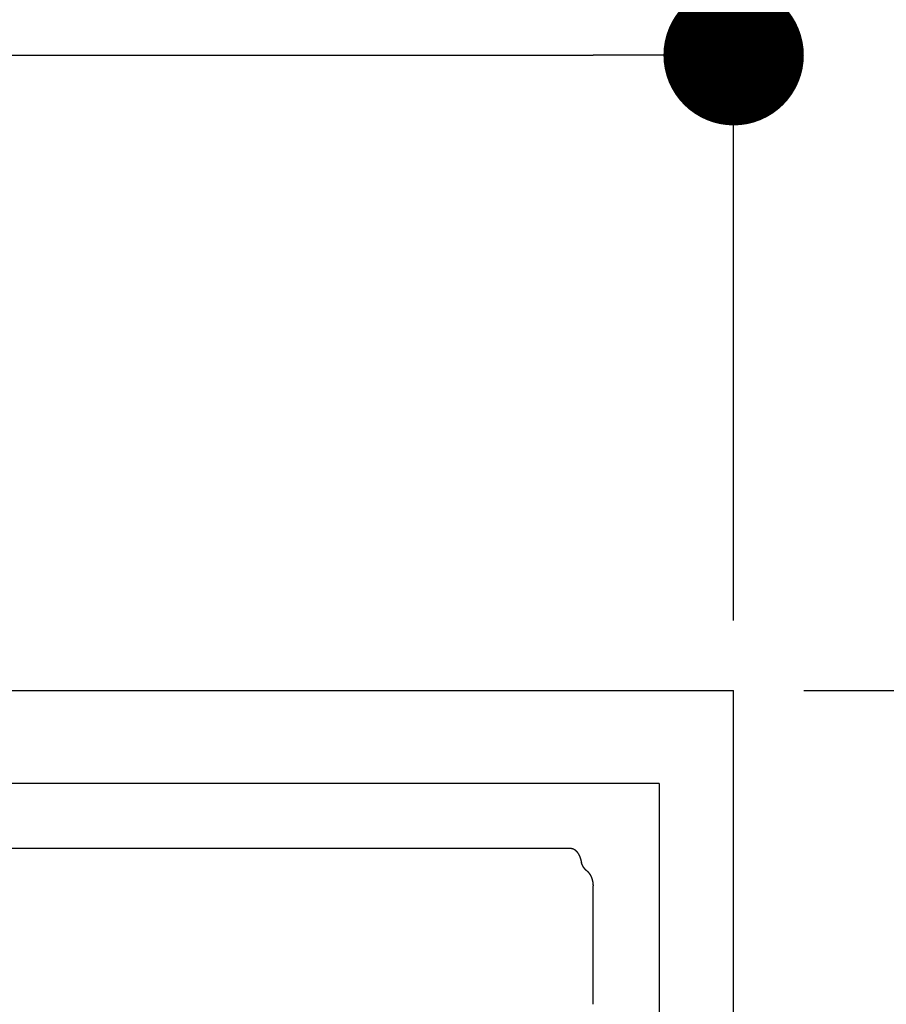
# Model space of a CAD drawing. Extents: x 715 to 7297, y 267 to 3409.
# Tile 65 of 67: x 6069 to 6316, y 2848 to 3128. Entities that reach past the tile are written whole.
import ezdxf

# ---------------------------------------------------------------- set-up
doc = ezdxf.new("R2010")
doc.units = 0
doc.layers.get('0').update_dxf_attribs({"linetype": 'CONTINUOUS'})
doc.layers.get('DEFPOINTS').update_dxf_attribs({"linetype": 'CONTINUOUS'})
doc.layers.add('4', color=3, linetype='CONTINUOUS')
doc.layers.add('5', color=3, linetype='CONTINUOUS')
doc.styles.get("Standard").update_dxf_attribs({"font": 'ISOCP.SHX'})
doc.dimstyles.get("Standard").update_dxf_attribs({"dimtxt": 2.5, "dimasz": 2.5, "dimexe": 1.25, "dimexo": 0.625, "dimtad": 1, "dimcen": 2.5, "dimazin": 3, "dimtfac": 1, "dimtmove": 0, "dimatfit": 3})

# ---------------------------------------------------------------- blocks, each defined once
blk = doc.blocks.new('*U18')
at = {"layer": '5', "color": 2}
blk.add_text('520', height=70, dxfattribs=at).set_placement((3599.25, 3337.67))
blk = doc.blocks.new('PUNKT')
at = {"layer": '4', "color": 0, "linetype": 'BYBLOCK'}
blk.add_line((-0.5, 0), (-1, 0), dxfattribs=at)
at = {"layer": '4', "color": 0, "linetype": 'BYBLOCK', "const_width": 0.5}
blk.add_lwpolyline([(-0.25, 0, 1), (0.25, 0, 1)], format="xyb", close=True, dxfattribs=at)
blk = doc.blocks.new('*D5')
at = {"layer": '5'}
for p, q in [((1072.73, 2957.27), (1072.73, 3347.3)), ((6272.78, 2957.27), (6272.78, 3347.3)), ((1112.73, 3307.3), (6232.78, 3307.3))]:
    blk.add_line(p, q, dxfattribs=at)
at = {"layer": 'DEFPOINTS', "color": 0}
for p in [(6272.78, 3307.3), (1072.73, 2937.27), (6272.78, 2937.27)]:
    blk.add_point(p, dxfattribs=at)
blk.add_blockref('*U18', (0, 0))
at = {"layer": '5', "xscale": 40, "yscale": 40, "zscale": 40, "rotation": 180}
blk.add_blockref('PUNKT', (1072.73, 3307.3), dxfattribs=at)
at = {"layer": '5', "xscale": 40, "yscale": 40, "zscale": 40}
blk.add_blockref('PUNKT', (6272.78, 3307.3), dxfattribs=at)
blk = doc.blocks.new('*U37')
at = {"layer": '5', "color": 2}
blk.add_text('150', height=70, dxfattribs=at).set_placement((5506.22, 3153.46))
blk = doc.blocks.new('*D7')
at = {"layer": '5'}
for p, q in [((4772.73, 3007.27), (4772.73, 3158.28)), ((6272.78, 2957.27), (6272.78, 3158.28)), ((4812.73, 3118.28), (6232.78, 3118.28))]:
    blk.add_line(p, q, dxfattribs=at)
at = {"layer": 'DEFPOINTS', "color": 0}
for p in [(6272.78, 3118.28), (4772.73, 2987.27), (6272.78, 2937.27)]:
    blk.add_point(p, dxfattribs=at)
blk.add_blockref('*U37', (0, 0))
at = {"layer": '5', "xscale": 40, "yscale": 40, "zscale": 40, "rotation": 180}
blk.add_blockref('PUNKT', (4772.73, 3118.28), dxfattribs=at)
at = {"layer": '5', "xscale": 40, "yscale": 40, "zscale": 40}
blk.add_blockref('PUNKT', (6272.78, 3118.28), dxfattribs=at)
blk = doc.blocks.new('*U14')
at = {"layer": '5', "color": 2}
blk.add_text('240', height=70, rotation=90, dxfattribs=at).set_placement((6502.54, 1561.13))
blk = doc.blocks.new('*D8')
at = {"layer": '5'}
for p, q in [((6271.5, 2837.27), (6572.55, 2837.27)), ((6532.55, 2797.27), (6532.55, 477.27)), ((6271.55, 437.27), (6572.55, 437.27))]:
    blk.add_line(p, q, dxfattribs=at)
at = {"layer": 'DEFPOINTS', "color": 0}
for p in [(6251.5, 2837.27), (6251.55, 437.27), (6532.55, 437.27)]:
    blk.add_point(p, dxfattribs=at)
blk.add_blockref('*U14', (0, 0))
at = {"layer": '5', "xscale": 40, "yscale": 40, "zscale": 40}
for p, rotation in [((6532.55, 2837.27), 90), ((6532.55, 437.27), 270)]:
    blk.add_blockref('PUNKT', p, dxfattribs=dict(at, rotation=rotation))
blk = doc.blocks.new('*U15')
at = {"layer": '5', "color": 2}
blk.add_text('260', height=70, rotation=90, dxfattribs=at).set_placement((6739.98, 1564.63))
blk = doc.blocks.new('*D9')
at = {"layer": '5'}
for p, q in [((6292.78, 2937.27), (6809.99, 2937.27)), ((6769.99, 377.27), (6769.99, 2897.27)), ((6292.78, 337.27), (6809.99, 337.27))]:
    blk.add_line(p, q, dxfattribs=at)
at = {"layer": 'DEFPOINTS', "color": 0}
for p in [(6272.78, 2937.27), (6769.99, 2937.27), (6272.78, 337.27)]:
    blk.add_point(p, dxfattribs=at)
blk.add_blockref('*U15', (0, 0))
at = {"layer": '5', "xscale": 40, "yscale": 40, "zscale": 40}
for p, rotation in [((6769.99, 2937.27), 90), ((6769.99, 337.27), 270)]:
    blk.add_blockref('PUNKT', p, dxfattribs=dict(at, rotation=rotation))

msp = doc.modelspace()

# ---------------------------------------------------------------- linework, layer by layer
for p, q in [((4772.73, 2937.271), (6272.775, 2937.271)), ((6272.775, 337.271), (6272.775, 2937.271)), ((6251.55, 2910.771), (4717.73, 2910.771)), ((6251.55, 2910.771), (6251.55, 363.771)), ((6226.567, 2892.271), (6017.518, 2892.271)), ((6232.722, 2847.881), (6232.722, 2881.611))]:
    msp.add_line(p, q)
for points in [[(6226.57, 2892.27, 0), (6226.57, 2892.27, 0), (6226.57, 2892.27, 0), (6226.58, 2892.27, 0), (6226.58, 2892.27, 0), (6226.59, 2892.27, 0), (6226.59, 2892.27, 0), (6226.59, 2892.27, 0), (6226.6, 2892.27, 0), (6226.6, 2892.27, 0), (6226.6, 2892.27, 0), (6226.61, 2892.27, 0), (6226.61, 2892.27, 0), (6226.62, 2892.27, 0), (6226.62, 2892.27, 0), (6226.62, 2892.27, 0), (6226.63, 2892.27, 0), (6226.63, 2892.27, 0), (6226.63, 2892.27, 0), (6226.64, 2892.27, 0), (6226.64, 2892.27, 0), (6226.65, 2892.27, 0), (6226.65, 2892.27, 0), (6226.65, 2892.27, 0), (6226.66, 2892.27, 0), (6226.66, 2892.27, 0), (6226.66, 2892.27, 0), (6226.67, 2892.27, 0), (6226.67, 2892.27, 0), (6226.67, 2892.27, 0), (6226.68, 2892.27, 0), (6226.68, 2892.27, 0), (6226.69, 2892.27, 0), (6226.69, 2892.27, 0), (6226.69, 2892.27, 0), (6226.7, 2892.27, 0), (6226.7, 2892.27, 0), (6226.7, 2892.27, 0), (6226.71, 2892.27, 0), (6226.71, 2892.26, 0), (6226.71, 2892.26, 0), (6226.72, 2892.26, 0), (6226.72, 2892.26, 0), (6226.73, 2892.26, 0), (6226.73, 2892.26, 0), (6226.73, 2892.26, 0), (6226.74, 2892.26, 0), (6226.74, 2892.26, 0), (6226.74, 2892.26, 0), (6226.75, 2892.26, 0), (6226.75, 2892.26, 0), (6226.75, 2892.26, 0), (6226.76, 2892.26, 0), (6226.76, 2892.26, 0), (6226.77, 2892.26, 0), (6226.77, 2892.26, 0), (6226.77, 2892.26, 0), (6226.78, 2892.26, 0), (6226.78, 2892.26, 0), (6226.78, 2892.26, 0), (6226.79, 2892.26, 0), (6226.79, 2892.26, 0), (6226.79, 2892.25, 0), (6226.8, 2892.25, 0), (6226.8, 2892.25, 0), (6226.81, 2892.25, 0), (6226.81, 2892.25, 0), (6226.81, 2892.25, 0), (6226.82, 2892.25, 0), (6226.82, 2892.25, 0), (6226.82, 2892.25, 0), (6226.83, 2892.25, 0), (6226.83, 2892.25, 0), (6226.83, 2892.25, 0), (6226.84, 2892.25, 0), (6226.84, 2892.25, 0), (6226.84, 2892.25, 0), (6226.85, 2892.25, 0), (6226.85, 2892.25, 0), (6226.85, 2892.24, 0), (6226.86, 2892.24, 0), (6226.86, 2892.24, 0), (6226.87, 2892.24, 0), (6226.87, 2892.24, 0), (6226.87, 2892.24, 0), (6226.88, 2892.24, 0), (6226.88, 2892.24, 0), (6226.88, 2892.24, 0), (6226.89, 2892.24, 0), (6226.89, 2892.24, 0), (6226.89, 2892.24, 0), (6226.9, 2892.24, 0), (6226.9, 2892.24, 0), (6226.9, 2892.23, 0), (6226.91, 2892.23, 0), (6226.91, 2892.23, 0), (6226.91, 2892.23, 0), (6226.92, 2892.23, 0), (6226.92, 2892.23, 0), (6226.92, 2892.23, 0), (6226.93, 2892.23, 0), (6226.93, 2892.23, 0), (6226.94, 2892.23, 0), (6226.94, 2892.23, 0), (6226.94, 2892.23, 0), (6226.95, 2892.22, 0), (6226.95, 2892.22, 0), (6226.95, 2892.22, 0), (6226.96, 2892.22, 0), (6226.96, 2892.22, 0), (6226.96, 2892.22, 0), (6226.97, 2892.22, 0), (6226.97, 2892.22, 0), (6226.97, 2892.22, 0), (6226.98, 2892.22, 0), (6226.98, 2892.22, 0), (6226.98, 2892.21, 0), (6226.99, 2892.21, 0), (6226.99, 2892.21, 0), (6226.99, 2892.21, 0), (6227, 2892.21, 0), (6227, 2892.21, 0), (6227, 2892.21, 0), (6227.01, 2892.21, 0), (6227.01, 2892.21, 0), (6227.01, 2892.21, 0), (6227.02, 2892.2, 0), (6227.02, 2892.2, 0), (6227.02, 2892.2, 0), (6227.03, 2892.2, 0), (6227.03, 2892.2, 0), (6227.03, 2892.2, 0), (6227.04, 2892.2, 0), (6227.04, 2892.2, 0), (6227.04, 2892.2, 0), (6227.05, 2892.19, 0), (6227.05, 2892.19, 0), (6227.05, 2892.19, 0), (6227.06, 2892.19, 0), (6227.06, 2892.19, 0), (6227.06, 2892.19, 0), (6227.07, 2892.19, 0), (6227.07, 2892.19, 0), (6227.07, 2892.19, 0), (6227.08, 2892.18, 0), (6227.08, 2892.18, 0), (6227.08, 2892.18, 0), (6227.09, 2892.18, 0), (6227.09, 2892.18, 0), (6227.09, 2892.18, 0), (6227.1, 2892.18, 0), (6227.1, 2892.18, 0), (6227.1, 2892.17, 0), (6227.11, 2892.17, 0), (6227.11, 2892.17, 0), (6227.11, 2892.17, 0), (6227.12, 2892.17, 0), (6227.12, 2892.17, 0), (6227.12, 2892.17, 0), (6227.13, 2892.17, 0), (6227.13, 2892.16, 0), (6227.13, 2892.16, 0), (6227.14, 2892.16, 0), (6227.14, 2892.16, 0), (6227.14, 2892.16, 0), (6227.15, 2892.16, 0), (6227.15, 2892.16, 0), (6227.15, 2892.15, 0), (6227.16, 2892.15, 0), (6227.16, 2892.15, 0), (6227.16, 2892.15, 0), (6227.17, 2892.15, 0), (6227.17, 2892.15, 0), (6227.17, 2892.15, 0), (6227.18, 2892.14, 0), (6227.18, 2892.14, 0), (6227.18, 2892.14, 0), (6227.19, 2892.14, 0), (6227.19, 2892.14, 0), (6227.19, 2892.14, 0), (6227.19, 2892.14, 0), (6227.2, 2892.13, 0), (6227.2, 2892.13, 0), (6227.2, 2892.13, 0), (6227.21, 2892.13, 0), (6227.21, 2892.13, 0), (6227.21, 2892.13, 0), (6227.22, 2892.12, 0), (6227.22, 2892.12, 0), (6227.22, 2892.12, 0), (6227.23, 2892.12, 0), (6227.23, 2892.12, 0)], [(6227.23, 2892.12, 0), (6227.24, 2892.11, 0), (6227.24, 2892.11, 0), (6227.25, 2892.11, 0), (6227.26, 2892.1, 0), (6227.27, 2892.1, 0), (6227.27, 2892.1, 0), (6227.28, 2892.09, 0), (6227.29, 2892.09, 0), (6227.3, 2892.08, 0), (6227.3, 2892.08, 0), (6227.31, 2892.08, 0), (6227.32, 2892.07, 0), (6227.33, 2892.07, 0), (6227.33, 2892.06, 0), (6227.34, 2892.06, 0), (6227.35, 2892.05, 0), (6227.36, 2892.05, 0), (6227.36, 2892.04, 0), (6227.37, 2892.04, 0), (6227.38, 2892.04, 0), (6227.39, 2892.03, 0), (6227.39, 2892.03, 0), (6227.4, 2892.02, 0), (6227.41, 2892.02, 0), (6227.41, 2892.01, 0), (6227.42, 2892.01, 0), (6227.43, 2892, 0), (6227.44, 2892, 0), (6227.44, 2891.99, 0), (6227.45, 2891.99, 0), (6227.46, 2891.98, 0), (6227.47, 2891.98, 0), (6227.47, 2891.97, 0), (6227.48, 2891.97, 0), (6227.49, 2891.96, 0), (6227.5, 2891.96, 0), (6227.5, 2891.95, 0), (6227.51, 2891.95, 0), (6227.52, 2891.94, 0), (6227.53, 2891.94, 0), (6227.53, 2891.93, 0), (6227.54, 2891.93, 0), (6227.55, 2891.92, 0), (6227.56, 2891.91, 0), (6227.56, 2891.91, 0), (6227.57, 2891.9, 0), (6227.58, 2891.9, 0), (6227.59, 2891.89, 0), (6227.59, 2891.89, 0), (6227.6, 2891.88, 0), (6227.61, 2891.87, 0), (6227.62, 2891.87, 0), (6227.62, 2891.86, 0), (6227.63, 2891.86, 0), (6227.64, 2891.85, 0), (6227.64, 2891.84, 0), (6227.65, 2891.84, 0), (6227.66, 2891.83, 0), (6227.67, 2891.83, 0), (6227.67, 2891.82, 0), (6227.68, 2891.81, 0), (6227.69, 2891.81, 0), (6227.7, 2891.8, 0), (6227.7, 2891.79, 0), (6227.71, 2891.79, 0), (6227.72, 2891.78, 0), (6227.73, 2891.77, 0), (6227.73, 2891.77, 0), (6227.74, 2891.76, 0), (6227.75, 2891.75, 0), (6227.76, 2891.75, 0), (6227.76, 2891.74, 0), (6227.77, 2891.73, 0), (6227.78, 2891.73, 0), (6227.78, 2891.72, 0), (6227.79, 2891.71, 0), (6227.8, 2891.71, 0), (6227.81, 2891.7, 0), (6227.81, 2891.69, 0), (6227.82, 2891.69, 0), (6227.83, 2891.68, 0), (6227.84, 2891.67, 0), (6227.84, 2891.66, 0), (6227.85, 2891.66, 0), (6227.86, 2891.65, 0), (6227.86, 2891.64, 0), (6227.87, 2891.63, 0), (6227.88, 2891.63, 0), (6227.89, 2891.62, 0), (6227.89, 2891.61, 0), (6227.9, 2891.61, 0), (6227.91, 2891.6, 0), (6227.92, 2891.59, 0), (6227.92, 2891.58, 0), (6227.93, 2891.57, 0), (6227.94, 2891.57, 0), (6227.94, 2891.56, 0), (6227.95, 2891.55, 0), (6227.96, 2891.54, 0), (6227.97, 2891.54, 0), (6227.97, 2891.53, 0), (6227.98, 2891.52, 0), (6227.99, 2891.51, 0), (6227.99, 2891.5, 0), (6228, 2891.5, 0), (6228.01, 2891.49, 0), (6228.02, 2891.48, 0), (6228.02, 2891.47, 0), (6228.03, 2891.46, 0), (6228.04, 2891.46, 0), (6228.04, 2891.45, 0), (6228.05, 2891.44, 0), (6228.06, 2891.43, 0), (6228.06, 2891.42, 0), (6228.07, 2891.41, 0), (6228.08, 2891.41, 0), (6228.09, 2891.4, 0), (6228.09, 2891.39, 0), (6228.1, 2891.38, 0), (6228.11, 2891.37, 0), (6228.11, 2891.36, 0), (6228.12, 2891.35, 0), (6228.13, 2891.35, 0), (6228.13, 2891.34, 0), (6228.14, 2891.33, 0), (6228.15, 2891.32, 0), (6228.16, 2891.31, 0), (6228.16, 2891.3, 0), (6228.17, 2891.29, 0), (6228.18, 2891.28, 0), (6228.18, 2891.28, 0), (6228.19, 2891.27, 0), (6228.2, 2891.26, 0), (6228.2, 2891.25, 0), (6228.21, 2891.24, 0), (6228.22, 2891.23, 0), (6228.22, 2891.22, 0), (6228.23, 2891.21, 0), (6228.24, 2891.2, 0), (6228.25, 2891.19, 0), (6228.25, 2891.18, 0), (6228.26, 2891.17, 0), (6228.27, 2891.17, 0), (6228.27, 2891.16, 0), (6228.28, 2891.15, 0), (6228.29, 2891.14, 0), (6228.29, 2891.13, 0), (6228.3, 2891.12, 0), (6228.31, 2891.11, 0), (6228.31, 2891.1, 0), (6228.32, 2891.09, 0), (6228.33, 2891.08, 0), (6228.33, 2891.07, 0), (6228.34, 2891.06, 0), (6228.35, 2891.05, 0), (6228.35, 2891.04, 0), (6228.36, 2891.03, 0), (6228.37, 2891.02, 0), (6228.37, 2891.01, 0), (6228.38, 2891, 0), (6228.39, 2890.99, 0), (6228.39, 2890.98, 0), (6228.4, 2890.97, 0), (6228.41, 2890.96, 0), (6228.41, 2890.95, 0), (6228.42, 2890.94, 0), (6228.42, 2890.93, 0), (6228.43, 2890.92, 0), (6228.44, 2890.91, 0), (6228.44, 2890.9, 0), (6228.45, 2890.89, 0), (6228.46, 2890.88, 0), (6228.46, 2890.87, 0), (6228.47, 2890.86, 0), (6228.48, 2890.85, 0), (6228.48, 2890.84, 0), (6228.49, 2890.83, 0), (6228.5, 2890.82, 0), (6228.5, 2890.81, 0), (6228.51, 2890.79, 0), (6228.51, 2890.78, 0), (6228.52, 2890.77, 0), (6228.53, 2890.76, 0), (6228.53, 2890.75, 0), (6228.54, 2890.74, 0), (6228.55, 2890.73, 0), (6228.55, 2890.72, 0), (6228.56, 2890.71, 0), (6228.56, 2890.7, 0), (6228.57, 2890.69, 0), (6228.58, 2890.68, 0), (6228.58, 2890.67, 0), (6228.59, 2890.66, 0), (6228.59, 2890.64, 0), (6228.6, 2890.63, 0), (6228.61, 2890.62, 0), (6228.61, 2890.61, 0), (6228.62, 2890.6, 0), (6228.62, 2890.59, 0), (6228.63, 2890.58, 0), (6228.64, 2890.57, 0), (6228.64, 2890.56, 0), (6228.65, 2890.54, 0), (6228.65, 2890.53, 0), (6228.66, 2890.52, 0), (6228.67, 2890.51, 0), (6228.67, 2890.5, 0), (6228.68, 2890.49, 0), (6228.68, 2890.48, 0), (6228.69, 2890.47, 0), (6228.7, 2890.45, 0), (6228.7, 2890.44, 0), (6228.71, 2890.43, 0), (6228.71, 2890.42, 0), (6228.72, 2890.41, 0), (6228.72, 2890.4, 0), (6228.73, 2890.39, 0), (6228.74, 2890.37, 0), (6228.74, 2890.36, 0), (6228.75, 2890.35, 0), (6228.75, 2890.34, 0), (6228.76, 2890.33, 0), (6228.76, 2890.32, 0), (6228.77, 2890.3, 0), (6228.77, 2890.29, 0), (6228.78, 2890.28, 0), (6228.79, 2890.27, 0), (6228.79, 2890.26, 0), (6228.8, 2890.25, 0), (6228.8, 2890.23, 0), (6228.81, 2890.22, 0), (6228.81, 2890.21, 0), (6228.82, 2890.2, 0), (6228.82, 2890.19, 0), (6228.83, 2890.18, 0), (6228.84, 2890.16, 0), (6228.84, 2890.15, 0), (6228.85, 2890.14, 0), (6228.85, 2890.13, 0), (6228.86, 2890.12, 0), (6228.86, 2890.1, 0), (6228.87, 2890.09, 0), (6228.87, 2890.08, 0), (6228.88, 2890.07, 0), (6228.88, 2890.06, 0), (6228.89, 2890.04, 0), (6228.89, 2890.03, 0), (6228.9, 2890.02, 0), (6228.9, 2890.01, 0), (6228.91, 2889.99, 0), (6228.91, 2889.98, 0), (6228.92, 2889.97, 0), (6228.92, 2889.96, 0), (6228.93, 2889.95, 0), (6228.93, 2889.93, 0), (6228.94, 2889.92, 0), (6228.94, 2889.91, 0), (6228.95, 2889.9, 0), (6228.95, 2889.88, 0), (6228.96, 2889.87, 0), (6228.96, 2889.86, 0), (6228.97, 2889.85, 0), (6228.97, 2889.83, 0), (6228.98, 2889.82, 0), (6228.98, 2889.81, 0), (6228.99, 2889.8, 0), (6228.99, 2889.78, 0), (6229, 2889.77, 0), (6229, 2889.76, 0), (6229.01, 2889.75, 0), (6229.01, 2889.73, 0), (6229.02, 2889.72, 0), (6229.02, 2889.71, 0), (6229.03, 2889.7, 0), (6229.03, 2889.68, 0), (6229.04, 2889.67, 0), (6229.04, 2889.66, 0), (6229.05, 2889.65, 0), (6229.05, 2889.63, 0), (6229.06, 2889.62, 0), (6229.06, 2889.61, 0), (6229.06, 2889.59, 0), (6229.07, 2889.58, 0), (6229.07, 2889.57, 0), (6229.08, 2889.56, 0), (6229.08, 2889.54, 0), (6229.09, 2889.53, 0), (6229.09, 2889.52, 0), (6229.1, 2889.51, 0), (6229.1, 2889.49, 0), (6229.1, 2889.48, 0), (6229.11, 2889.47, 0), (6229.11, 2889.45, 0), (6229.12, 2889.44, 0), (6229.12, 2889.43, 0), (6229.13, 2889.41, 0), (6229.13, 2889.4, 0), (6229.13, 2889.39, 0), (6229.14, 2889.38, 0), (6229.14, 2889.36, 0), (6229.15, 2889.35, 0), (6229.15, 2889.34, 0), (6229.16, 2889.32, 0), (6229.16, 2889.31, 0), (6229.16, 2889.3, 0), (6229.17, 2889.29, 0), (6229.17, 2889.27, 0), (6229.18, 2889.26, 0), (6229.18, 2889.25, 0), (6229.18, 2889.23, 0), (6229.19, 2889.22, 0), (6229.19, 2889.21, 0), (6229.2, 2889.19, 0), (6229.2, 2889.18, 0), (6229.2, 2889.17, 0), (6229.21, 2889.16, 0), (6229.21, 2889.14, 0), (6229.22, 2889.13, 0), (6229.22, 2889.12, 0), (6229.22, 2889.1, 0), (6229.23, 2889.09, 0), (6229.23, 2889.08, 0), (6229.23, 2889.06, 0), (6229.24, 2889.05, 0), (6229.24, 2889.04, 0), (6229.25, 2889.02, 0), (6229.25, 2889.01, 0), (6229.25, 2889, 0), (6229.26, 2888.98, 0), (6229.26, 2888.97, 0), (6229.26, 2888.96, 0), (6229.27, 2888.94, 0), (6229.27, 2888.93, 0), (6229.27, 2888.92, 0), (6229.28, 2888.91, 0), (6229.28, 2888.89, 0), (6229.29, 2888.88, 0), (6229.29, 2888.87, 0), (6229.29, 2888.85, 0), (6229.3, 2888.84, 0), (6229.3, 2888.83, 0), (6229.3, 2888.81, 0), (6229.31, 2888.8, 0), (6229.31, 2888.79, 0), (6229.31, 2888.77, 0), (6229.32, 2888.76, 0), (6229.32, 2888.75, 0), (6229.32, 2888.73, 0), (6229.33, 2888.72, 0), (6229.33, 2888.71, 0), (6229.33, 2888.69, 0), (6229.34, 2888.68, 0), (6229.34, 2888.67, 0), (6229.34, 2888.66, 0), (6229.34, 2888.64, 0), (6229.35, 2888.63, 0), (6229.35, 2888.62, 0), (6229.35, 2888.6, 0), (6229.36, 2888.59, 0), (6229.36, 2888.58, 0), (6229.36, 2888.56, 0), (6229.37, 2888.55, 0), (6229.37, 2888.54, 0), (6229.37, 2888.52, 0), (6229.38, 2888.51, 0), (6229.38, 2888.5, 0), (6229.38, 2888.48, 0), (6229.38, 2888.47, 0), (6229.39, 2888.46, 0), (6229.39, 2888.44, 0), (6229.39, 2888.43, 0), (6229.4, 2888.42, 0), (6229.4, 2888.4, 0), (6229.4, 2888.39, 0), (6229.4, 2888.38, 0), (6229.41, 2888.36, 0), (6229.41, 2888.35, 0), (6229.41, 2888.34, 0), (6229.42, 2888.32, 0), (6229.42, 2888.31, 0), (6229.42, 2888.3, 0), (6229.42, 2888.28, 0), (6229.43, 2888.27, 0)], [(6230.92, 2885.94, 0), (6230.91, 2885.95, 0), (6230.89, 2885.97, 0), (6230.88, 2885.98, 0), (6230.86, 2885.99, 0), (6230.85, 2886, 0), (6230.83, 2886.02, 0), (6230.82, 2886.03, 0), (6230.8, 2886.04, 0), (6230.79, 2886.06, 0), (6230.77, 2886.07, 0), (6230.76, 2886.08, 0), (6230.74, 2886.1, 0), (6230.73, 2886.11, 0), (6230.71, 2886.13, 0), (6230.7, 2886.14, 0), (6230.68, 2886.15, 0), (6230.67, 2886.17, 0), (6230.65, 2886.18, 0), (6230.64, 2886.2, 0), (6230.62, 2886.21, 0), (6230.61, 2886.22, 0), (6230.6, 2886.24, 0), (6230.58, 2886.25, 0), (6230.57, 2886.27, 0), (6230.55, 2886.28, 0), (6230.54, 2886.3, 0), (6230.52, 2886.31, 0), (6230.51, 2886.33, 0), (6230.5, 2886.34, 0), (6230.48, 2886.36, 0), (6230.47, 2886.38, 0), (6230.45, 2886.39, 0), (6230.44, 2886.41, 0), (6230.43, 2886.42, 0), (6230.41, 2886.44, 0), (6230.4, 2886.45, 0), (6230.39, 2886.47, 0), (6230.37, 2886.49, 0), (6230.36, 2886.5, 0), (6230.34, 2886.52, 0), (6230.33, 2886.54, 0), (6230.32, 2886.55, 0), (6230.3, 2886.57, 0), (6230.29, 2886.59, 0), (6230.28, 2886.6, 0), (6230.27, 2886.62, 0), (6230.25, 2886.64, 0), (6230.24, 2886.65, 0), (6230.23, 2886.67, 0), (6230.21, 2886.69, 0), (6230.2, 2886.71, 0), (6230.19, 2886.72, 0), (6230.18, 2886.74, 0), (6230.16, 2886.76, 0), (6230.15, 2886.78, 0), (6230.14, 2886.79, 0), (6230.13, 2886.81, 0), (6230.11, 2886.83, 0), (6230.1, 2886.85, 0), (6230.09, 2886.87, 0), (6230.08, 2886.88, 0), (6230.06, 2886.9, 0), (6230.05, 2886.92, 0), (6230.04, 2886.94, 0), (6230.03, 2886.96, 0), (6230.02, 2886.98, 0), (6230.01, 2887, 0), (6229.99, 2887.01, 0), (6229.98, 2887.03, 0), (6229.97, 2887.05, 0), (6229.96, 2887.07, 0), (6229.95, 2887.09, 0), (6229.94, 2887.11, 0), (6229.92, 2887.13, 0), (6229.91, 2887.15, 0), (6229.9, 2887.17, 0), (6229.89, 2887.19, 0), (6229.88, 2887.21, 0), (6229.87, 2887.23, 0), (6229.86, 2887.25, 0), (6229.85, 2887.27, 0), (6229.84, 2887.29, 0), (6229.83, 2887.31, 0), (6229.82, 2887.33, 0), (6229.81, 2887.35, 0), (6229.8, 2887.37, 0), (6229.78, 2887.39, 0), (6229.77, 2887.41, 0), (6229.76, 2887.43, 0), (6229.75, 2887.45, 0), (6229.74, 2887.47, 0), (6229.73, 2887.49, 0), (6229.72, 2887.51, 0), (6229.71, 2887.53, 0), (6229.7, 2887.55, 0), (6229.7, 2887.57, 0), (6229.69, 2887.59, 0), (6229.68, 2887.61, 0), (6229.67, 2887.63, 0), (6229.66, 2887.66, 0), (6229.65, 2887.68, 0), (6229.64, 2887.7, 0), (6229.63, 2887.72, 0), (6229.62, 2887.74, 0), (6229.61, 2887.76, 0), (6229.6, 2887.78, 0), (6229.59, 2887.81, 0), (6229.58, 2887.83, 0), (6229.58, 2887.85, 0), (6229.57, 2887.87, 0), (6229.56, 2887.89, 0), (6229.55, 2887.91, 0), (6229.54, 2887.94, 0), (6229.53, 2887.96, 0), (6229.53, 2887.98, 0), (6229.52, 2888, 0), (6229.51, 2888.02, 0), (6229.5, 2888.05, 0), (6229.49, 2888.07, 0), (6229.49, 2888.09, 0), (6229.48, 2888.11, 0), (6229.47, 2888.14, 0), (6229.46, 2888.16, 0), (6229.46, 2888.18, 0), (6229.45, 2888.2, 0), (6229.44, 2888.23, 0), (6229.43, 2888.25, 0), (6229.43, 2888.27, 0)], [(6230.92, 2885.94, 0), (6230.95, 2885.92, 0), (6230.97, 2885.9, 0), (6231, 2885.88, 0), (6231.02, 2885.86, 0), (6231.05, 2885.84, 0), (6231.07, 2885.81, 0), (6231.1, 2885.79, 0), (6231.12, 2885.77, 0), (6231.15, 2885.75, 0), (6231.17, 2885.72, 0), (6231.2, 2885.7, 0), (6231.22, 2885.68, 0), (6231.24, 2885.65, 0), (6231.27, 2885.63, 0), (6231.29, 2885.6, 0), (6231.32, 2885.58, 0), (6231.34, 2885.55, 0), (6231.36, 2885.53, 0), (6231.38, 2885.5, 0), (6231.41, 2885.48, 0), (6231.43, 2885.45, 0), (6231.45, 2885.42, 0), (6231.47, 2885.4, 0), (6231.5, 2885.37, 0), (6231.52, 2885.34, 0), (6231.54, 2885.32, 0), (6231.56, 2885.29, 0), (6231.58, 2885.26, 0), (6231.61, 2885.23, 0), (6231.63, 2885.2, 0), (6231.65, 2885.18, 0), (6231.67, 2885.15, 0), (6231.69, 2885.12, 0), (6231.71, 2885.09, 0), (6231.73, 2885.06, 0), (6231.75, 2885.03, 0), (6231.77, 2885, 0), (6231.79, 2884.97, 0), (6231.81, 2884.94, 0), (6231.83, 2884.91, 0), (6231.85, 2884.88, 0), (6231.87, 2884.85, 0), (6231.89, 2884.81, 0), (6231.91, 2884.78, 0), (6231.92, 2884.75, 0), (6231.94, 2884.72, 0), (6231.96, 2884.69, 0), (6231.98, 2884.65, 0), (6232, 2884.62, 0), (6232.01, 2884.59, 0), (6232.03, 2884.56, 0), (6232.05, 2884.52, 0), (6232.07, 2884.49, 0), (6232.08, 2884.46, 0), (6232.1, 2884.42, 0), (6232.12, 2884.39, 0), (6232.13, 2884.35, 0), (6232.15, 2884.32, 0), (6232.16, 2884.29, 0), (6232.18, 2884.25, 0), (6232.2, 2884.22, 0), (6232.21, 2884.18, 0), (6232.23, 2884.15, 0), (6232.24, 2884.11, 0), (6232.26, 2884.08, 0), (6232.27, 2884.04, 0), (6232.28, 2884, 0), (6232.3, 2883.97, 0), (6232.31, 2883.93, 0), (6232.33, 2883.9, 0), (6232.34, 2883.86, 0), (6232.35, 2883.82, 0), (6232.36, 2883.79, 0), (6232.38, 2883.75, 0), (6232.39, 2883.71, 0), (6232.4, 2883.67, 0), (6232.41, 2883.64, 0), (6232.43, 2883.6, 0), (6232.44, 2883.56, 0), (6232.45, 2883.52, 0), (6232.46, 2883.49, 0), (6232.47, 2883.45, 0), (6232.48, 2883.41, 0), (6232.49, 2883.37, 0), (6232.5, 2883.33, 0), (6232.51, 2883.3, 0), (6232.52, 2883.26, 0), (6232.53, 2883.22, 0), (6232.54, 2883.18, 0), (6232.55, 2883.14, 0), (6232.56, 2883.1, 0), (6232.57, 2883.06, 0), (6232.58, 2883.02, 0), (6232.58, 2882.98, 0), (6232.59, 2882.94, 0), (6232.6, 2882.9, 0), (6232.61, 2882.87, 0), (6232.61, 2882.83, 0), (6232.62, 2882.79, 0), (6232.63, 2882.75, 0), (6232.63, 2882.71, 0), (6232.64, 2882.67, 0), (6232.65, 2882.63, 0), (6232.65, 2882.59, 0), (6232.66, 2882.55, 0), (6232.66, 2882.51, 0), (6232.67, 2882.47, 0), (6232.67, 2882.43, 0), (6232.68, 2882.38, 0), (6232.68, 2882.34, 0), (6232.69, 2882.3, 0), (6232.69, 2882.26, 0), (6232.7, 2882.22, 0), (6232.7, 2882.18, 0), (6232.7, 2882.14, 0), (6232.71, 2882.1, 0), (6232.71, 2882.06, 0), (6232.71, 2882.02, 0), (6232.71, 2881.98, 0), (6232.71, 2881.94, 0), (6232.72, 2881.9, 0), (6232.72, 2881.86, 0), (6232.72, 2881.82, 0), (6232.72, 2881.77, 0), (6232.72, 2881.73, 0), (6232.72, 2881.69, 0), (6232.72, 2881.65, 0), (6232.72, 2881.61, 0)]]:
    msp.add_polyline3d(points)

# ---------------------------------------------------------------- dimensions: what is measured, and where the dimension line sits
at = {"layer": '5'}
dim = msp.add_linear_dim(base=(6272.77502, 3307.2971), p1=(1072.73, 2937.27108), p2=(6272.77502, 2937.27108), dimstyle='Standard', override={"dimtad": 3}, dxfattribs=at)
dim.commit()
dim.dimension.update_dxf_attribs({"geometry": '*D5', "text_midpoint": (3672.77501, 3372.66694), "dimtype": 128})
dim = msp.add_linear_dim(base=(6272.77502, 3118.28113), p1=(4772.73, 2987.27108), p2=(6272.77502, 2937.27108), dimstyle='Standard', dxfattribs=at)
dim.commit()
dim.dimension.update_dxf_attribs({"geometry": '*D7', "text_midpoint": (5572.75251, 3188.45536), "dimtype": 128})
for base, p1, p2, picture, middle in [((6769.988, 2937.271), (6272.775, 337.271), (6272.775, 2937.271), '*D9', (6704.981, 1637.271)), ((6532.548, 437.271), (6251.505, 2837.271), (6251.55, 437.271), '*D8', (6467.541, 1637.271))]:
    dim = msp.add_linear_dim(base=base, p1=p1, p2=p2, angle=90, dimstyle='Standard', dxfattribs=at)
    dim.commit()
    dim.dimension.update_dxf_attribs({"geometry": picture, "text_midpoint": middle})

doc.saveas('drawing.dxf')
